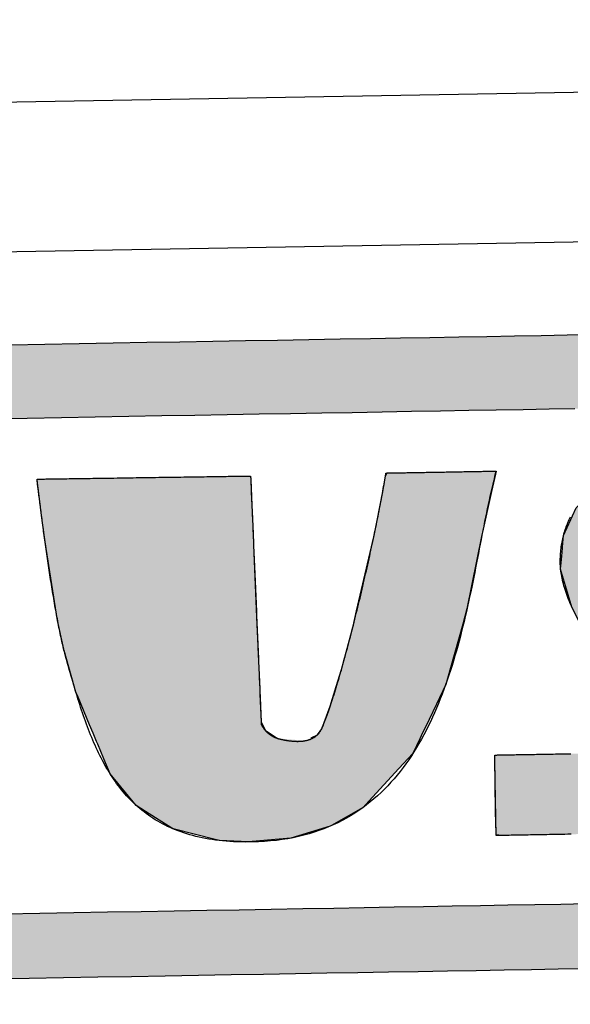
# Model space of a CAD drawing. Extents: x 1073 to 6773, y 5891 to 12116.
# Tile 22 of 38: x 3452 to 3562, y 8147 to 8343. Entities that reach past the tile are written whole.
import ezdxf

# ---------------------------------------------------------------- set-up
doc = ezdxf.new("R2010")
doc.units = 0
doc.layers.get('0').update_dxf_attribs({"linetype": 'CONTINUOUS'})
doc.layers.add('LOGO', color=7, linetype='CONTINUOUS')

# ---------------------------------------------------------------- blocks, each defined once
blk = doc.blocks.new('*U9')
at = {"layer": 'LOGO', "color": 8, "linetype": 'CONTINUOUS'}
for p, q in [((46.538, 27.324), (46.631, 27.328)), ((46.539, 27.32), (46.538, 27.324)), ((46.539, 27.318), (46.539, 27.32)), ((46.539, 27.317), (46.539, 27.318)), ((46.552, 27.193), (46.539, 27.317)), ((46.631, 27.328), (46.731, 27.331)), ((46.731, 27.331), (46.802, 27.334)), ((46.802, 27.334), (47.724, 27.331)), ((47.724, 27.331), (49.042, 27.328)), ((49.042, 27.328), (50.26, 27.324)), ((50.26, 27.324), (51.732, 27.32)), ((51.732, 27.32), (52.542, 27.318)), ((52.542, 27.318), (52.694, 27.317)), ((52.694, 27.317), (52.697, 27.193)), ((56.58, 27.245), (56.632, 27.335)), ((59.773, 27.335), (59.752, 27.245)), ((46.572, 26.988), (46.552, 27.193)), ((52.697, 27.193), (52.703, 26.988)), ((56.486, 26.75), (56.58, 27.245)), ((59.752, 27.245), (59.634, 26.75)), ((46.588, 26.846), (46.572, 26.988)), ((46.649, 26.278), (46.588, 26.846)), ((52.703, 26.988), (52.706, 26.846)), ((52.706, 26.846), (52.721, 26.278)), ((56.235, 25.582), (56.486, 26.75)), ((59.634, 26.75), (59.355, 25.582)), ((46.723, 25.653), (46.649, 26.278)), ((52.721, 26.278), (52.737, 25.653)), ((46.761, 25.328), (46.723, 25.653)), ((52.737, 25.653), (52.745, 25.328)), ((56.214, 25.5), (56.235, 25.582)), ((59.355, 25.582), (59.335, 25.5)), ((47.06, 23.244), (46.761, 25.328)), ((52.745, 25.328), (52.798, 23.244)), ((55.683, 23.374), (56.214, 25.5)), ((59.335, 25.5), (58.865, 23.374)), ((55.574, 22.936), (55.683, 23.374)), ((58.865, 23.374), (58.734, 22.936)), ((47.224, 22.412), (47.06, 23.244)), ((52.798, 23.244), (52.82, 22.412)), ((55.217, 21.686), (55.574, 22.936)), ((58.734, 22.936), (58.359, 21.686)), ((47.231, 22.379), (47.224, 22.412)), ((47.549, 21.172), (47.231, 22.379)), ((52.82, 22.412), (52.82, 22.379)), ((52.82, 22.379), (52.851, 21.172)), ((55.059, 21.202), (55.217, 21.686)), ((58.359, 21.686), (58.214, 21.202)), ((47.609, 21.021), (47.549, 21.172)), ((52.851, 21.172), (52.855, 21.021)), ((54.877, 20.64), (55.059, 21.202)), ((58.214, 21.202), (57.934, 20.64)), ((47.928, 20.222), (47.609, 21.021)), ((52.855, 21.021), (52.876, 20.222)), ((54.616, 19.985), (54.877, 20.64)), ((57.934, 20.64), (57.608, 19.985)), ((48.026, 19.975), (47.928, 20.222)), ((52.876, 20.222), (52.985, 19.975)), ((48.121, 19.735), (48.026, 19.975)), ((52.985, 19.975), (53.342, 19.735)), ((54.489, 19.817), (54.616, 19.985)), ((57.608, 19.985), (57.525, 19.817)), ((48.154, 19.653), (48.121, 19.735)), ((48.323, 19.227), (48.154, 19.653)), ((54.311, 19.735), (54.489, 19.817)), ((57.443, 19.653), (57.231, 19.227)), ((57.484, 19.735), (57.443, 19.653)), ((57.525, 19.817), (57.484, 19.735)), ((48.494, 18.799), (48.323, 19.227)), ((57.231, 19.227), (56.822, 18.799)), ((49.233, 17.872), (48.494, 18.799)), ((56.822, 18.799), (55.937, 17.872)), ((49.497, 17.695), (49.233, 17.872)), ((50.247, 17.192), (49.497, 17.695)), ((55.768, 17.695), (54.849, 17.192)), ((55.937, 17.872), (55.768, 17.695)), ((50.324, 17.171), (50.247, 17.192)), ((51.489, 16.85), (50.324, 17.171)), ((54.81, 17.171), (53.676, 16.85)), ((54.849, 17.192), (54.81, 17.171)), ((51.612, 16.816), (51.489, 16.85)), ((52.448, 16.759), (51.612, 16.816)), ((53.22, 16.816), (52.448, 16.759)), ((53.676, 16.85), (53.22, 16.816))]:
    blk.add_line(p, q, dxfattribs=at)
at = {"layer": 'LOGO', "color": 8, "linetype": 'CONTINUOUS', "extrusion": (0, 0, -1)}
for points in [[(-46.631, 27.328), (-50.26, 27.324), (-46.538, 27.324)], [(-46.538, 27.324), (-51.732, 27.32), (-46.539, 27.32)], [(-46.538, 27.324), (-50.26, 27.324), (-51.732, 27.32)], [(-46.539, 27.32), (-52.542, 27.318), (-46.539, 27.318)], [(-46.539, 27.32), (-51.732, 27.32), (-52.542, 27.318)], [(-46.539, 27.318), (-52.694, 27.317), (-46.539, 27.317)], [(-46.539, 27.318), (-52.542, 27.318), (-52.694, 27.317)], [(-46.539, 27.317), (-52.697, 27.193), (-46.552, 27.193)], [(-46.539, 27.317), (-52.694, 27.317), (-52.697, 27.193)], [(-46.731, 27.331), (-49.042, 27.328), (-46.631, 27.328)], [(-46.631, 27.328), (-49.042, 27.328), (-50.26, 27.324)], [(-46.802, 27.334), (-47.724, 27.331), (-46.731, 27.331)], [(-46.731, 27.331), (-47.724, 27.331), (-49.042, 27.328)], [(-56.632, 27.335), (-59.752, 27.245), (-56.58, 27.245)], [(-56.632, 27.335), (-59.773, 27.335), (-59.752, 27.245)], [(-46.552, 27.193), (-52.703, 26.988), (-46.572, 26.988)], [(-46.552, 27.193), (-52.697, 27.193), (-52.703, 26.988)], [(-56.58, 27.245), (-59.634, 26.75), (-56.486, 26.75)], [(-56.58, 27.245), (-59.752, 27.245), (-59.634, 26.75)], [(-46.572, 26.988), (-52.706, 26.846), (-46.588, 26.846)], [(-46.572, 26.988), (-52.703, 26.988), (-52.706, 26.846)], [(-46.588, 26.846), (-52.721, 26.278), (-46.649, 26.278)], [(-46.588, 26.846), (-52.706, 26.846), (-52.721, 26.278)], [(-56.486, 26.75), (-59.355, 25.582), (-56.235, 25.582)], [(-56.486, 26.75), (-59.634, 26.75), (-59.355, 25.582)], [(-46.649, 26.278), (-52.737, 25.653), (-46.723, 25.653)], [(-46.649, 26.278), (-52.721, 26.278), (-52.737, 25.653)], [(-46.723, 25.653), (-52.745, 25.328), (-46.761, 25.328)], [(-46.723, 25.653), (-52.737, 25.653), (-52.745, 25.328)], [(-56.235, 25.582), (-59.335, 25.5), (-56.214, 25.5)], [(-56.235, 25.582), (-59.355, 25.582), (-59.335, 25.5)], [(-46.761, 25.328), (-52.798, 23.244), (-47.06, 23.244)], [(-46.761, 25.328), (-52.745, 25.328), (-52.798, 23.244)], [(-56.214, 25.5), (-58.865, 23.374), (-55.683, 23.374)], [(-56.214, 25.5), (-59.335, 25.5), (-58.865, 23.374)], [(-55.683, 23.374), (-58.734, 22.936), (-55.574, 22.936)], [(-55.683, 23.374), (-58.865, 23.374), (-58.734, 22.936)], [(-47.06, 23.244), (-52.82, 22.412), (-47.224, 22.412)], [(-47.06, 23.244), (-52.798, 23.244), (-52.82, 22.412)], [(-55.574, 22.936), (-58.359, 21.686), (-55.217, 21.686)], [(-55.574, 22.936), (-58.734, 22.936), (-58.359, 21.686)], [(-47.224, 22.412), (-52.82, 22.379), (-47.231, 22.379)], [(-47.224, 22.412), (-52.82, 22.412), (-52.82, 22.379)], [(-47.231, 22.379), (-52.851, 21.172), (-47.549, 21.172)], [(-47.231, 22.379), (-52.82, 22.379), (-52.851, 21.172)], [(-55.217, 21.686), (-58.214, 21.202), (-55.059, 21.202)], [(-55.217, 21.686), (-58.359, 21.686), (-58.214, 21.202)], [(-47.549, 21.172), (-52.855, 21.021), (-47.609, 21.021)], [(-47.549, 21.172), (-52.851, 21.172), (-52.855, 21.021)], [(-55.059, 21.202), (-57.934, 20.64), (-54.877, 20.64)], [(-55.059, 21.202), (-58.214, 21.202), (-57.934, 20.64)], [(-47.609, 21.021), (-52.876, 20.222), (-47.928, 20.222)], [(-47.609, 21.021), (-52.855, 21.021), (-52.876, 20.222)], [(-54.877, 20.64), (-57.608, 19.985), (-54.616, 19.985)], [(-54.877, 20.64), (-57.934, 20.64), (-57.608, 19.985)], [(-47.928, 20.222), (-52.985, 19.975), (-48.026, 19.975)], [(-47.928, 20.222), (-52.876, 20.222), (-52.985, 19.975)], [(-48.026, 19.975), (-53.342, 19.735), (-48.121, 19.735)], [(-48.026, 19.975), (-52.985, 19.975), (-53.342, 19.735)], [(-54.616, 19.985), (-57.525, 19.817), (-54.489, 19.817)], [(-54.616, 19.985), (-57.608, 19.985), (-57.525, 19.817)], [(-48.121, 19.735), (-54.135, 19.653), (-48.154, 19.653)], [(-48.121, 19.735), (-53.342, 19.735), (-54.135, 19.653)], [(-48.154, 19.653), (-57.231, 19.227), (-48.323, 19.227)], [(-48.154, 19.653), (-57.443, 19.653), (-57.231, 19.227)], [(-54.311, 19.735), (-57.443, 19.653), (-54.135, 19.653)], [(-54.489, 19.817), (-57.484, 19.735), (-54.311, 19.735)], [(-54.311, 19.735), (-57.484, 19.735), (-57.443, 19.653)], [(-54.489, 19.817), (-57.525, 19.817), (-57.484, 19.735)], [(-48.323, 19.227), (-56.822, 18.799), (-48.494, 18.799)], [(-48.323, 19.227), (-57.231, 19.227), (-56.822, 18.799)], [(-48.494, 18.799), (-55.937, 17.872), (-49.233, 17.872)], [(-48.494, 18.799), (-56.822, 18.799), (-55.937, 17.872)], [(-49.233, 17.872), (-55.768, 17.695), (-49.497, 17.695)], [(-49.233, 17.872), (-55.937, 17.872), (-55.768, 17.695)], [(-49.497, 17.695), (-54.849, 17.192), (-50.247, 17.192)], [(-49.497, 17.695), (-55.768, 17.695), (-54.849, 17.192)], [(-50.247, 17.192), (-54.81, 17.171), (-50.324, 17.171)], [(-50.247, 17.192), (-54.849, 17.192), (-54.81, 17.171)], [(-50.324, 17.171), (-53.676, 16.85), (-51.489, 16.85)], [(-50.324, 17.171), (-54.81, 17.171), (-53.676, 16.85)], [(-51.489, 16.85), (-53.22, 16.816), (-51.612, 16.816)], [(-51.489, 16.85), (-53.676, 16.85), (-53.22, 16.816)], [(-51.612, 16.816), (-53.22, 16.816), (-52.448, 16.759)]]:
    blk.add_solid(points, dxfattribs=at)
blk = doc.blocks.new('*U10')
at = {"layer": 'LOGO', "color": 8, "linetype": 'CONTINUOUS', "extrusion": (0, 0, -1)}
for points in [[(-2.698, 31.16), (-73.405, 30.582), (-1.413, 30.582)], [(-3.351, 31.226), (-72.119, 31.16), (-2.698, 31.16)], [(-2.698, 31.16), (-72.119, 31.16), (-73.405, 30.582)], [(-3.351, 31.226), (-71.417, 31.226), (-72.119, 31.16)], [(-1.413, 30.582), (-74.315, 29.53), (-0.502, 29.53)], [(-1.413, 30.582), (-73.405, 30.582), (-74.315, 29.53)], [(-0.502, 29.53), (-74.438, 29.093), (-0.38, 29.093)], [(-0.502, 29.53), (-74.315, 29.53), (-74.438, 29.093)], [(-0.488, 14.811), (-74.153, 14.36), (-0.664, 14.36)], [(-0.488, 14.811), (-74.329, 14.811), (-74.153, 14.36)], [(-0.664, 14.36), (-73.146, 13.4), (-1.671, 13.4)], [(-0.664, 14.36), (-74.153, 14.36), (-73.146, 13.4)], [(-1.671, 13.4), (-71.797, 12.948), (-3.02, 12.948)], [(-1.671, 13.4), (-73.146, 13.4), (-71.797, 12.948)], [(-3.02, 12.948), (-71.454, 12.931), (-3.364, 12.931)], [(-3.02, 12.948), (-71.797, 12.948), (-71.454, 12.931)]]:
    blk.add_solid(points, dxfattribs=at)
blk = doc.blocks.new('*U14')
at = {"layer": 'LOGO', "color": 8, "linetype": 'CONTINUOUS'}
for p, q in [((63.456, 27.197), (64.133, 27.297)), ((64.133, 27.297), (64.387, 27.334)), ((64.387, 27.334), (64.463, 27.335)), ((70.189, 27.335), (70.19, 27.334)), ((70.19, 27.334), (70.311, 27.297)), ((70.311, 27.297), (70.311, 27.197)), ((62.695, 26.839), (63.456, 27.197)), ((70.311, 27.197), (70.311, 26.839)), ((62.06, 26.235), (62.666, 26.825)), ((62.666, 26.825), (62.695, 26.839)), ((70.311, 26.839), (70.311, 26.825)), ((70.311, 26.825), (70.311, 26.235)), ((61.95, 26.002), (62.06, 26.235)), ((70.311, 26.235), (70.311, 26.002)), ((61.684, 25.443), (61.95, 26.002)), ((70.311, 26.002), (70.306, 25.443)), ((61.65, 25.116), (61.684, 25.443)), ((70.306, 25.443), (70.303, 25.116)), ((61.622, 24.852), (61.646, 25.08)), ((61.646, 25.08), (61.649, 25.106)), ((61.649, 25.106), (61.65, 25.116)), ((67.295, 25.106), (67.267, 25.08)), ((67.267, 25.08), (67.276, 24.852)), ((67.502, 25.116), (67.295, 25.106)), ((61.593, 24.568), (61.622, 24.852)), ((67.276, 24.852), (67.427, 24.568)), ((61.584, 24.478), (61.593, 24.568)), ((61.69, 24.09), (61.584, 24.478)), ((67.427, 24.568), (67.474, 24.478)), ((67.474, 24.478), (67.68, 24.09)), ((61.887, 23.37), (61.69, 24.09)), ((67.68, 24.09), (68.054, 23.37)), ((62.185, 22.759), (61.887, 23.37)), ((68.054, 23.37), (68.372, 22.759)), ((62.485, 22.141), (62.185, 22.759)), ((68.372, 22.759), (68.674, 22.141)), ((62.968, 21.268), (62.485, 22.141)), ((68.674, 22.141), (69.102, 21.268)), ((63.151, 20.937), (62.968, 21.268)), ((69.102, 21.268), (69.24, 20.937)), ((63.6, 20.028), (63.151, 20.937)), ((69.24, 20.937), (69.621, 20.028)), ((63.662, 19.902), (63.6, 20.028)), ((63.746, 19.63), (63.662, 19.902)), ((69.621, 20.028), (69.653, 19.902)), ((69.653, 19.902), (69.724, 19.63)), ((63.789, 19.493), (63.746, 19.63)), ((69.724, 19.63), (69.716, 19.493)), ((63.808, 19.285), (63.789, 19.493)), ((69.716, 19.493), (69.705, 19.285)), ((59.591, 18.938), (59.598, 19.144)), ((63.706, 19.144), (63.809, 19.211)), ((63.809, 19.211), (63.808, 19.285)), ((69.697, 19.144), (69.686, 18.938)), ((69.701, 19.211), (69.697, 19.144)), ((69.705, 19.285), (69.701, 19.211)), ((59.591, 18.889), (59.591, 18.938)), ((59.591, 18.459), (59.591, 18.889)), ((69.683, 18.889), (69.575, 18.459)), ((69.686, 18.938), (69.683, 18.889)), ((59.591, 18.184), (59.591, 18.459)), ((59.591, 17.656), (59.591, 18.184)), ((69.506, 18.184), (69.214, 17.656)), ((69.575, 18.459), (69.506, 18.184)), ((59.591, 17.591), (59.591, 17.656)), ((69.214, 17.656), (69.127, 17.591)), ((59.591, 17.112), (59.591, 17.591)), ((69.127, 17.591), (68.488, 17.112)), ((59.591, 17.032), (59.591, 17.112)), ((68.488, 17.112), (68.382, 17.032)), ((59.591, 16.841), (59.591, 17.032)), ((59.747, 16.82), (59.591, 16.841)), ((65.932, 16.819), (65.745, 16.82)), ((66.073, 16.815), (65.932, 16.819)), ((66.371, 16.807), (66.073, 16.815)), ((67.372, 16.815), (66.371, 16.807)), ((67.39, 16.819), (67.372, 16.815)), ((67.391, 16.82), (67.39, 16.819)), ((67.493, 16.841), (67.391, 16.82)), ((68.382, 17.032), (67.493, 16.841))]:
    blk.add_line(p, q, dxfattribs=at)
at = {"layer": 'LOGO', "color": 8, "linetype": 'CONTINUOUS', "extrusion": (0, 0, -1)}
for points in [[(-64.133, 27.297), (-70.311, 27.197), (-63.456, 27.197)], [(-64.387, 27.334), (-70.311, 27.297), (-64.133, 27.297)], [(-64.133, 27.297), (-70.311, 27.297), (-70.311, 27.197)], [(-64.463, 27.335), (-70.19, 27.334), (-64.387, 27.334)], [(-64.387, 27.334), (-70.19, 27.334), (-70.311, 27.297)], [(-64.463, 27.335), (-70.189, 27.335), (-70.19, 27.334)], [(-63.456, 27.197), (-70.311, 26.839), (-62.695, 26.839)], [(-63.456, 27.197), (-70.311, 27.197), (-70.311, 26.839)], [(-62.666, 26.825), (-70.311, 26.235), (-62.06, 26.235)], [(-62.695, 26.839), (-70.311, 26.825), (-62.666, 26.825)], [(-62.666, 26.825), (-70.311, 26.825), (-70.311, 26.235)], [(-62.695, 26.839), (-70.311, 26.839), (-70.311, 26.825)], [(-62.06, 26.235), (-70.311, 26.002), (-61.95, 26.002)], [(-62.06, 26.235), (-70.311, 26.235), (-70.311, 26.002)], [(-61.95, 26.002), (-70.306, 25.443), (-61.684, 25.443)], [(-61.95, 26.002), (-70.311, 26.002), (-70.306, 25.443)], [(-61.684, 25.443), (-70.303, 25.116), (-61.65, 25.116)], [(-61.684, 25.443), (-70.306, 25.443), (-70.303, 25.116)], [(-61.646, 25.08), (-67.276, 24.852), (-61.622, 24.852)], [(-61.649, 25.106), (-67.267, 25.08), (-61.646, 25.08)], [(-61.646, 25.08), (-67.267, 25.08), (-67.276, 24.852)], [(-61.65, 25.116), (-67.295, 25.106), (-61.649, 25.106)], [(-61.649, 25.106), (-67.295, 25.106), (-67.267, 25.08)], [(-61.65, 25.116), (-67.502, 25.116), (-67.295, 25.106)], [(-61.622, 24.852), (-67.427, 24.568), (-61.593, 24.568)], [(-61.622, 24.852), (-67.276, 24.852), (-67.427, 24.568)], [(-61.593, 24.568), (-67.474, 24.478), (-61.584, 24.478)], [(-61.584, 24.478), (-67.68, 24.09), (-61.69, 24.09)], [(-61.584, 24.478), (-67.474, 24.478), (-67.68, 24.09)], [(-61.593, 24.568), (-67.427, 24.568), (-67.474, 24.478)], [(-61.69, 24.09), (-68.054, 23.37), (-61.887, 23.37)], [(-61.69, 24.09), (-67.68, 24.09), (-68.054, 23.37)], [(-61.887, 23.37), (-68.372, 22.759), (-62.185, 22.759)], [(-61.887, 23.37), (-68.054, 23.37), (-68.372, 22.759)], [(-62.185, 22.759), (-68.674, 22.141), (-62.485, 22.141)], [(-62.185, 22.759), (-68.372, 22.759), (-68.674, 22.141)], [(-62.485, 22.141), (-69.102, 21.268), (-62.968, 21.268)], [(-62.485, 22.141), (-68.674, 22.141), (-69.102, 21.268)], [(-62.968, 21.268), (-69.24, 20.937), (-63.151, 20.937)], [(-62.968, 21.268), (-69.102, 21.268), (-69.24, 20.937)], [(-63.151, 20.937), (-69.621, 20.028), (-63.6, 20.028)], [(-63.151, 20.937), (-69.24, 20.937), (-69.621, 20.028)], [(-63.6, 20.028), (-69.653, 19.902), (-63.662, 19.902)], [(-63.6, 20.028), (-69.621, 20.028), (-69.653, 19.902)], [(-63.662, 19.902), (-69.724, 19.63), (-63.746, 19.63)], [(-63.662, 19.902), (-69.653, 19.902), (-69.724, 19.63)], [(-63.746, 19.63), (-69.716, 19.493), (-63.789, 19.493)], [(-63.746, 19.63), (-69.724, 19.63), (-69.716, 19.493)], [(-63.789, 19.493), (-69.705, 19.285), (-63.808, 19.285)], [(-63.789, 19.493), (-69.716, 19.493), (-69.705, 19.285)], [(-59.598, 19.144), (-69.686, 18.938), (-59.591, 18.938)], [(-59.598, 19.144), (-69.697, 19.144), (-69.686, 18.938)], [(-63.809, 19.211), (-69.697, 19.144), (-63.706, 19.144)], [(-63.808, 19.285), (-69.701, 19.211), (-63.809, 19.211)], [(-63.808, 19.285), (-69.705, 19.285), (-69.701, 19.211)], [(-63.809, 19.211), (-69.701, 19.211), (-69.697, 19.144)], [(-59.591, 18.938), (-69.683, 18.889), (-59.591, 18.889)], [(-59.591, 18.938), (-69.686, 18.938), (-69.683, 18.889)], [(-59.591, 18.889), (-69.575, 18.459), (-59.591, 18.459)], [(-59.591, 18.889), (-69.683, 18.889), (-69.575, 18.459)], [(-59.591, 18.459), (-69.506, 18.184), (-59.591, 18.184)], [(-59.591, 18.459), (-69.575, 18.459), (-69.506, 18.184)], [(-59.591, 18.184), (-69.214, 17.656), (-59.591, 17.656)], [(-59.591, 18.184), (-69.506, 18.184), (-69.214, 17.656)], [(-59.591, 17.656), (-69.127, 17.591), (-59.591, 17.591)], [(-59.591, 17.656), (-69.214, 17.656), (-69.127, 17.591)], [(-59.591, 17.591), (-68.488, 17.112), (-59.591, 17.112)], [(-59.591, 17.591), (-69.127, 17.591), (-68.488, 17.112)], [(-59.591, 17.112), (-68.382, 17.032), (-59.591, 17.032)], [(-59.591, 17.112), (-68.488, 17.112), (-68.382, 17.032)], [(-59.591, 17.032), (-67.493, 16.841), (-59.591, 16.841)], [(-59.591, 17.032), (-68.382, 17.032), (-67.493, 16.841)], [(-59.591, 16.841), (-67.391, 16.82), (-59.747, 16.82)], [(-59.591, 16.841), (-67.493, 16.841), (-67.391, 16.82)], [(-65.745, 16.82), (-67.39, 16.819), (-65.932, 16.819)], [(-65.745, 16.82), (-67.391, 16.82), (-67.39, 16.819)], [(-65.932, 16.819), (-67.372, 16.815), (-66.073, 16.815)], [(-65.932, 16.819), (-67.39, 16.819), (-67.372, 16.815)], [(-66.073, 16.815), (-67.372, 16.815), (-66.371, 16.807)]]:
    blk.add_solid(points, dxfattribs=at)
blk = doc.blocks.new('KLAUS')
at = {"layer": 'LOGO'}
for points in [[(45.835, 31.226, 0), (46.83, 31.226, 0), (47.818, 31.226, 0), (48.797, 31.226, 0), (49.767, 31.226, 0), (50.726, 31.226, 0), (51.675, 31.226, 0), (52.611, 31.226, 0), (53.535, 31.226, 0), (54.446, 31.226, 0), (55.342, 31.226, 0), (56.223, 31.226, 0), (57.088, 31.226, 0), (57.935, 31.226, 0), (58.766, 31.226, 0), (59.578, 31.226, 0), (60.37, 31.226, 0), (61.142, 31.226, 0), (61.894, 31.226, 0), (62.623, 31.226, 0)], [(62.058, 12.931, 0), (61.311, 12.931, 0), (60.543, 12.931, 0), (59.755, 12.931, 0), (58.948, 12.931, 0), (58.122, 12.931, 0), (57.278, 12.931, 0), (56.416, 12.931, 0), (55.539, 12.931, 0), (54.646, 12.931, 0), (53.739, 12.931, 0), (52.818, 12.931, 0), (51.884, 12.931, 0), (50.938, 12.931, 0), (49.981, 12.931, 0), (49.013, 12.931, 0), (48.036, 12.931, 0), (47.05, 12.931, 0), (46.057, 12.931, 0), (45.056, 12.931, 0)], [(45.407, 14.811, 0), (46.397, 14.811, 0), (47.379, 14.811, 0), (48.353, 14.811, 0), (49.318, 14.811, 0), (50.273, 14.811, 0), (51.218, 14.811, 0), (52.151, 14.811, 0), (53.072, 14.811, 0), (53.979, 14.811, 0), (54.873, 14.811, 0), (55.752, 14.811, 0), (56.615, 14.811, 0), (57.462, 14.811, 0), (58.291, 14.811, 0), (59.103, 14.811, 0), (59.895, 14.811, 0), (60.668, 14.811, 0), (61.42, 14.811, 0), (62.151, 14.811, 0)], [(62.071, 29.093, 0), (61.338, 29.093, 0), (60.583, 29.093, 0), (59.808, 29.093, 0), (59.014, 29.093, 0), (58.2, 29.093, 0), (57.369, 29.093, 0), (56.52, 29.093, 0), (55.655, 29.093, 0), (54.775, 29.093, 0), (53.879, 29.093, 0), (52.97, 29.093, 0), (52.048, 29.093, 0), (51.114, 29.093, 0), (50.168, 29.093, 0), (49.211, 29.093, 0), (48.245, 29.093, 0), (47.27, 29.093, 0), (46.287, 29.093, 0), (45.297, 29.093, 0)], [(52.694, 27.317, 0), (52.694, 27.315, 0), (52.694, 27.309, 0), (52.695, 27.298, 0), (52.695, 27.283, 0), (52.696, 27.264, 0), (52.696, 27.241, 0), (52.697, 27.215, 0), (52.698, 27.184, 0), (52.699, 27.151, 0), (52.7, 27.113, 0), (52.701, 27.072, 0), (52.702, 27.027, 0), (52.703, 26.979, 0), (52.704, 26.928, 0), (52.706, 26.874, 0), (52.707, 26.817, 0), (52.709, 26.756, 0), (52.71, 26.693, 0), (52.712, 26.627, 0), (52.714, 26.558, 0), (52.715, 26.487, 0), (52.717, 26.413, 0), (52.719, 26.337, 0), (52.721, 26.258, 0), (52.723, 26.178, 0), (52.725, 26.095, 0), (52.728, 26.009, 0), (52.73, 25.922, 0), (52.732, 25.833, 0), (52.734, 25.742, 0), (52.737, 25.65, 0), (52.739, 25.556, 0), (52.742, 25.46, 0), (52.744, 25.363, 0), (52.747, 25.264, 0), (52.749, 25.164, 0), (52.752, 25.063, 0), (52.755, 24.961, 0), (52.757, 24.858, 0), (52.76, 24.754, 0), (52.763, 24.649, 0), (52.765, 24.543, 0), (52.768, 24.436, 0), (52.771, 24.329, 0), (52.773, 24.222, 0), (52.776, 24.114, 0), (52.779, 24.006, 0), (52.782, 23.897, 0), (52.784, 23.789, 0), (52.787, 23.68, 0), (52.79, 23.572, 0), (52.793, 23.463, 0), (52.795, 23.355, 0), (52.798, 23.247, 0), (52.801, 23.14, 0), (52.804, 23.032, 0), (52.806, 22.926, 0), (52.809, 22.82, 0), (52.812, 22.715, 0), (52.815, 22.611, 0), (52.817, 22.508, 0), (52.82, 22.405, 0), (52.822, 22.304, 0), (52.825, 22.204, 0), (52.827, 22.105, 0), (52.83, 22.008, 0), (52.832, 21.912, 0), (52.835, 21.818, 0), (52.837, 21.725, 0), (52.84, 21.634, 0), (52.842, 21.545, 0), (52.844, 21.457, 0), (52.846, 21.372, 0), (52.848, 21.289, 0), (52.85, 21.208, 0), (52.852, 21.129, 0), (52.854, 21.052, 0), (52.856, 20.978, 0), (52.858, 20.907, 0), (52.86, 20.838, 0), (52.861, 20.772, 0), (52.863, 20.708, 0), (52.865, 20.648, 0), (52.866, 20.59, 0), (52.867, 20.535, 0), (52.869, 20.484, 0), (52.87, 20.436, 0), (52.871, 20.391, 0), (52.872, 20.349, 0), (52.873, 20.311, 0), (52.874, 20.277, 0), (52.875, 20.246, 0), (52.876, 20.219, 0), (52.876, 20.196, 0), (52.877, 20.177, 0), (52.877, 20.162, 0), (52.877, 20.151, 0), (52.877, 20.144, 0), (52.878, 20.141, 0), (52.881, 20.134, 0), (52.885, 20.127, 0), (52.889, 20.119, 0), (52.893, 20.112, 0), (52.897, 20.104, 0), (52.901, 20.097, 0), (52.905, 20.09, 0), (52.909, 20.083, 0), (52.914, 20.076, 0), (52.918, 20.069, 0), (52.922, 20.062, 0), (52.926, 20.055, 0), (52.931, 20.049, 0), (52.935, 20.042, 0), (52.94, 20.035, 0), (52.944, 20.029, 0), (52.949, 20.023, 0), (52.953, 20.016, 0), (52.958, 20.01, 0), (52.962, 20.004, 0), (52.967, 19.998, 0), (52.971, 19.992, 0), (52.976, 19.986, 0), (52.981, 19.98, 0), (52.986, 19.974, 0), (52.99, 19.969, 0), (52.995, 19.963, 0), (53, 19.957, 0), (53.005, 19.952, 0), (53.01, 19.946, 0), (53.015, 19.941, 0), (53.02, 19.936, 0), (53.025, 19.931, 0), (53.03, 19.925, 0), (53.035, 19.92, 0), (53.04, 19.915, 0), (53.046, 19.91, 0), (53.051, 19.905, 0), (53.056, 19.901, 0), (53.061, 19.896, 0), (53.067, 19.891, 0), (53.072, 19.887, 0), (53.077, 19.882, 0), (53.083, 19.878, 0), (53.088, 19.873, 0), (53.094, 19.869, 0), (53.099, 19.864, 0), (53.105, 19.86, 0), (53.11, 19.856, 0), (53.116, 19.852, 0), (53.121, 19.848, 0), (53.127, 19.843, 0), (53.133, 19.84, 0), (53.139, 19.836, 0), (53.144, 19.832, 0), (53.15, 19.828, 0), (53.156, 19.824, 0), (53.162, 19.82, 0), (53.167, 19.817, 0), (53.173, 19.813, 0), (53.179, 19.81, 0), (53.185, 19.806, 0), (53.191, 19.803, 0), (53.197, 19.799, 0), (53.203, 19.796, 0), (53.209, 19.793, 0), (53.215, 19.79, 0), (53.222, 19.786, 0), (53.228, 19.783, 0), (53.234, 19.78, 0), (53.24, 19.777, 0), (53.246, 19.774, 0), (53.253, 19.771, 0), (53.259, 19.768, 0), (53.265, 19.765, 0), (53.272, 19.762, 0), (53.278, 19.76, 0), (53.284, 19.757, 0), (53.291, 19.754, 0), (53.297, 19.752, 0), (53.304, 19.749, 0), (53.31, 19.747, 0), (53.317, 19.744, 0), (53.323, 19.741, 0), (53.33, 19.739, 0), (53.337, 19.737, 0), (53.343, 19.734, 0), (53.35, 19.732, 0), (53.356, 19.73, 0), (53.363, 19.727, 0), (53.37, 19.725, 0), (53.377, 19.723, 0), (53.383, 19.721, 0), (53.39, 19.719, 0), (53.397, 19.717, 0), (53.404, 19.715, 0), (53.411, 19.713, 0), (53.418, 19.711, 0), (53.425, 19.709, 0), (53.438, 19.706, 0), (53.452, 19.702, 0), (53.467, 19.699, 0), (53.482, 19.695, 0), (53.496, 19.692, 0), (53.511, 19.689, 0), (53.526, 19.686, 0), (53.541, 19.683, 0), (53.556, 19.68, 0), (53.57, 19.677, 0), (53.585, 19.674, 0), (53.6, 19.672, 0), (53.614, 19.669, 0), (53.629, 19.667, 0), (53.644, 19.664, 0), (53.659, 19.662, 0), (53.673, 19.66, 0), (53.688, 19.657, 0), (53.703, 19.655, 0), (53.718, 19.654, 0), (53.732, 19.652, 0), (53.747, 19.65, 0), (53.761, 19.648, 0), (53.776, 19.647, 0), (53.79, 19.645, 0), (53.805, 19.644, 0), (53.819, 19.643, 0), (53.834, 19.642, 0), (53.848, 19.641, 0), (53.863, 19.64, 0), (53.877, 19.639, 0), (53.891, 19.639, 0), (53.906, 19.638, 0), (53.92, 19.638, 0), (53.934, 19.638, 0), (53.948, 19.638, 0), (53.962, 19.638, 0), (53.976, 19.638, 0), (53.99, 19.639, 0), (54.004, 19.639, 0), (54.017, 19.64, 0), (54.031, 19.641, 0), (54.045, 19.642, 0), (54.058, 19.643, 0), (54.072, 19.644, 0), (54.085, 19.646, 0), (54.099, 19.648, 0), (54.112, 19.649, 0), (54.125, 19.651, 0), (54.138, 19.654, 0), (54.151, 19.656, 0), (54.164, 19.658, 0), (54.177, 19.661, 0), (54.19, 19.664, 0), (54.202, 19.667, 0), (54.215, 19.67, 0), (54.227, 19.674, 0), (54.24, 19.677, 0), (54.252, 19.681, 0), (54.264, 19.685, 0), (54.276, 19.689, 0), (54.288, 19.694, 0), (54.3, 19.699, 0), (54.312, 19.703, 0), (54.323, 19.709, 0), (54.335, 19.714, 0), (54.346, 19.719, 0), (54.358, 19.725, 0), (54.369, 19.731, 0), (54.38, 19.737, 0), (54.391, 19.743, 0), (54.401, 19.75, 0), (54.412, 19.757, 0), (54.422, 19.764, 0), (54.433, 19.771, 0), (54.443, 19.779, 0), (54.453, 19.786, 0), (54.463, 19.794, 0), (54.473, 19.802, 0), (54.482, 19.811, 0), (54.492, 19.82, 0), (54.501, 19.829, 0), (54.51, 19.838, 0), (54.519, 19.847, 0), (54.528, 19.857, 0), (54.537, 19.867, 0), (54.545, 19.877, 0), (54.554, 19.888, 0), (54.562, 19.899, 0), (54.57, 19.91, 0), (54.578, 19.921, 0), (54.585, 19.933, 0), (54.593, 19.945, 0), (54.6, 19.957, 0), (54.607, 19.969, 0), (54.614, 19.982, 0), (54.621, 19.995, 0), (54.628, 20.008, 0), (54.634, 20.022, 0), (54.649, 20.054, 0), (54.667, 20.096, 0), (54.685, 20.139, 0), (54.704, 20.184, 0), (54.723, 20.231, 0), (54.743, 20.279, 0), (54.762, 20.329, 0), (54.782, 20.381, 0), (54.802, 20.433, 0), (54.822, 20.487, 0), (54.842, 20.543, 0), (54.863, 20.6, 0), (54.884, 20.658, 0), (54.905, 20.718, 0), (54.926, 20.779, 0), (54.947, 20.841, 0), (54.968, 20.904, 0), (54.99, 20.969, 0), (55.012, 21.035, 0), (55.034, 21.102, 0), (55.056, 21.169, 0), (55.078, 21.238, 0), (55.1, 21.309, 0), (55.123, 21.38, 0), (55.145, 21.452, 0), (55.167, 21.525, 0), (55.19, 21.599, 0), (55.213, 21.673, 0), (55.236, 21.749, 0), (55.258, 21.826, 0), (55.281, 21.903, 0), (55.304, 21.981, 0), (55.327, 22.059, 0), (55.35, 22.139, 0), (55.374, 22.219, 0), (55.397, 22.3, 0), (55.42, 22.381, 0), (55.443, 22.463, 0), (55.466, 22.545, 0), (55.489, 22.628, 0), (55.512, 22.712, 0), (55.535, 22.796, 0), (55.559, 22.88, 0), (55.582, 22.965, 0), (55.605, 23.05, 0), (55.628, 23.135, 0), (55.651, 23.221, 0), (55.673, 23.307, 0), (55.696, 23.393, 0), (55.719, 23.479, 0), (55.742, 23.566, 0), (55.764, 23.652, 0), (55.787, 23.739, 0), (55.809, 23.826, 0), (55.831, 23.913, 0), (55.853, 24, 0), (55.875, 24.087, 0), (55.897, 24.174, 0), (55.919, 24.26, 0), (55.94, 24.347, 0), (55.962, 24.433, 0), (55.983, 24.52, 0), (56.004, 24.606, 0), (56.025, 24.692, 0), (56.046, 24.777, 0), (56.066, 24.863, 0), (56.087, 24.948, 0), (56.107, 25.033, 0), (56.127, 25.117, 0), (56.147, 25.201, 0), (56.166, 25.284, 0), (56.185, 25.367, 0), (56.204, 25.45, 0), (56.223, 25.531, 0), (56.242, 25.613, 0), (56.26, 25.693, 0), (56.278, 25.773, 0), (56.296, 25.853, 0), (56.313, 25.932, 0), (56.33, 26.01, 0), (56.347, 26.087, 0), (56.364, 26.163, 0), (56.38, 26.239, 0), (56.396, 26.314, 0), (56.412, 26.387, 0), (56.427, 26.46, 0), (56.442, 26.532, 0), (56.456, 26.604, 0), (56.471, 26.674, 0), (56.484, 26.743, 0), (56.498, 26.811, 0), (56.511, 26.877, 0), (56.524, 26.943, 0), (56.536, 27.008, 0), (56.548, 27.071, 0), (56.56, 27.133, 0), (56.571, 27.194, 0), (56.582, 27.253, 0), (56.592, 27.312, 0), (56.597, 27.335, 0), (56.599, 27.335, 0), (56.603, 27.335, 0), (56.608, 27.335, 0), (56.616, 27.335, 0), (56.626, 27.335, 0), (56.637, 27.335, 0), (56.649, 27.335, 0), (56.664, 27.335, 0), (56.68, 27.335, 0), (56.697, 27.335, 0), (56.717, 27.335, 0), (56.737, 27.335, 0), (56.759, 27.335, 0), (56.783, 27.335, 0), (56.808, 27.335, 0), (56.834, 27.335, 0), (56.861, 27.335, 0), (56.89, 27.335, 0), (56.92, 27.335, 0), (56.951, 27.335, 0), (56.983, 27.335, 0), (57.017, 27.335, 0), (57.051, 27.335, 0), (57.086, 27.335, 0), (57.123, 27.335, 0), (57.16, 27.335, 0), (57.198, 27.335, 0), (57.237, 27.335, 0), (57.277, 27.335, 0), (57.318, 27.335, 0), (57.359, 27.335, 0), (57.401, 27.335, 0), (57.444, 27.335, 0), (57.488, 27.335, 0), (57.532, 27.335, 0), (57.576, 27.335, 0), (57.621, 27.335, 0), (57.667, 27.335, 0), (57.713, 27.335, 0), (57.759, 27.335, 0), (57.806, 27.335, 0), (57.853, 27.335, 0), (57.9, 27.335, 0), (57.947, 27.335, 0), (57.995, 27.335, 0), (58.043, 27.335, 0), (58.091, 27.335, 0), (58.139, 27.335, 0), (58.187, 27.335, 0), (58.235, 27.335, 0), (58.283, 27.335, 0), (58.331, 27.335, 0), (58.379, 27.335, 0), (58.427, 27.335, 0), (58.474, 27.335, 0), (58.522, 27.335, 0), (58.569, 27.335, 0), (58.615, 27.335, 0), (58.661, 27.335, 0), (58.707, 27.335, 0), (58.753, 27.335, 0), (58.798, 27.335, 0), (58.842, 27.335, 0), (58.886, 27.335, 0), (58.93, 27.335, 0), (58.972, 27.335, 0), (59.014, 27.335, 0), (59.056, 27.335, 0), (59.096, 27.335, 0), (59.136, 27.335, 0), (59.175, 27.335, 0), (59.213, 27.335, 0), (59.251, 27.335, 0), (59.287, 27.335, 0), (59.322, 27.335, 0), (59.356, 27.335, 0), (59.39, 27.335, 0), (59.422, 27.335, 0), (59.453, 27.335, 0), (59.483, 27.335, 0), (59.511, 27.335, 0), (59.538, 27.335, 0), (59.564, 27.335, 0), (59.589, 27.335, 0), (59.612, 27.335, 0), (59.634, 27.335, 0), (59.655, 27.335, 0), (59.674, 27.335, 0), (59.691, 27.335, 0), (59.707, 27.335, 0), (59.721, 27.335, 0), (59.734, 27.335, 0), (59.745, 27.335, 0), (59.754, 27.335, 0), (59.762, 27.335, 0), (59.767, 27.335, 0), (59.771, 27.335, 0), (59.773, 27.335, 0), (59.758, 27.282, 0), (59.728, 27.176, 0), (59.699, 27.068, 0), (59.669, 26.958, 0), (59.641, 26.846, 0), (59.612, 26.732, 0), (59.584, 26.616, 0), (59.556, 26.498, 0), (59.528, 26.378, 0), (59.5, 26.257, 0), (59.473, 26.134, 0), (59.445, 26.01, 0), (59.417, 25.884, 0), (59.39, 25.756, 0), (59.362, 25.628, 0), (59.335, 25.498, 0), (59.307, 25.367, 0), (59.279, 25.234, 0), (59.251, 25.101, 0), (59.222, 24.967, 0), (59.194, 24.831, 0), (59.165, 24.695, 0), (59.135, 24.558, 0), (59.105, 24.42, 0), (59.075, 24.282, 0), (59.044, 24.143, 0), (59.013, 24.003, 0), (58.981, 23.863, 0), (58.948, 23.722, 0), (58.915, 23.581, 0), (58.881, 23.44, 0), (58.847, 23.299, 0), (58.811, 23.157, 0), (58.775, 23.016, 0), (58.738, 22.874, 0), (58.7, 22.732, 0), (58.661, 22.591, 0), (58.621, 22.449, 0), (58.58, 22.308, 0), (58.538, 22.167, 0), (58.495, 22.027, 0), (58.451, 21.887, 0), (58.406, 21.747, 0), (58.359, 21.608, 0), (58.311, 21.47, 0), (58.262, 21.332, 0), (58.211, 21.195, 0), (58.159, 21.059, 0), (58.106, 20.924, 0), (58.051, 20.79, 0), (57.995, 20.657, 0), (57.937, 20.524, 0), (57.878, 20.394, 0), (57.817, 20.264, 0), (57.754, 20.135, 0), (57.69, 20.008, 0), (57.623, 19.883, 0), (57.555, 19.759, 0), (57.486, 19.636, 0), (57.414, 19.515, 0), (57.34, 19.396, 0), (57.265, 19.278, 0), (57.188, 19.162, 0), (57.108, 19.049, 0), (57.026, 18.937, 0), (56.943, 18.827, 0), (56.857, 18.719, 0), (56.769, 18.613, 0), (56.679, 18.51, 0), (56.586, 18.409, 0), (56.491, 18.31, 0), (56.394, 18.213, 0), (56.295, 18.119, 0), (56.193, 18.028, 0), (56.088, 17.939, 0), (55.981, 17.853, 0), (55.872, 17.77, 0), (55.76, 17.689, 0), (55.645, 17.611, 0), (55.528, 17.536, 0), (55.407, 17.465, 0), (55.285, 17.396, 0), (55.159, 17.33, 0), (55.03, 17.268, 0), (54.899, 17.209, 0), (54.765, 17.153, 0), (54.627, 17.101, 0), (54.487, 17.052, 0), (54.344, 17.006, 0), (54.198, 16.964, 0), (54.048, 16.926, 0), (53.896, 16.892, 0), (53.74, 16.861, 0), (53.581, 16.834, 0), (53.419, 16.811, 0), (53.253, 16.793, 0), (53.084, 16.778, 0), (52.912, 16.767, 0), (52.736, 16.76, 0), (52.582, 16.758, 0), (52.465, 16.759, 0), (52.351, 16.76, 0), (52.238, 16.764, 0), (52.127, 16.769, 0), (52.018, 16.776, 0), (51.911, 16.784, 0), (51.806, 16.793, 0), (51.702, 16.805, 0), (51.601, 16.817, 0), (51.501, 16.832, 0), (51.403, 16.847, 0), (51.306, 16.864, 0), (51.211, 16.883, 0), (51.118, 16.903, 0), (51.027, 16.925, 0), (50.937, 16.948, 0), (50.849, 16.972, 0), (50.762, 16.998, 0), (50.678, 17.025, 0), (50.594, 17.053, 0), (50.512, 17.083, 0), (50.432, 17.114, 0), (50.353, 17.146, 0), (50.276, 17.18, 0), (50.2, 17.214, 0), (50.126, 17.25, 0), (50.053, 17.288, 0), (49.981, 17.326, 0), (49.911, 17.366, 0), (49.842, 17.407, 0), (49.775, 17.449, 0), (49.708, 17.493, 0), (49.644, 17.537, 0), (49.58, 17.583, 0), (49.518, 17.629, 0), (49.457, 17.677, 0), (49.397, 17.726, 0), (49.338, 17.776, 0), (49.281, 17.827, 0), (49.225, 17.879, 0), (49.17, 17.932, 0), (49.116, 17.986, 0), (49.063, 18.042, 0), (49.011, 18.098, 0), (48.96, 18.155, 0), (48.911, 18.213, 0), (48.862, 18.272, 0), (48.815, 18.332, 0), (48.768, 18.393, 0), (48.722, 18.454, 0), (48.678, 18.517, 0), (48.634, 18.58, 0), (48.591, 18.645, 0), (48.549, 18.71, 0), (48.508, 18.776, 0), (48.468, 18.843, 0), (48.428, 18.91, 0), (48.389, 18.979, 0), (48.352, 19.048, 0), (48.315, 19.117, 0), (48.278, 19.188, 0), (48.243, 19.259, 0), (48.208, 19.331, 0), (48.174, 19.404, 0), (48.14, 19.477, 0), (48.107, 19.551, 0), (48.075, 19.626, 0), (48.044, 19.701, 0), (48.013, 19.777, 0), (47.982, 19.854, 0), (47.952, 19.931, 0), (47.923, 20.008, 0), (47.894, 20.087, 0), (47.866, 20.165, 0), (47.838, 20.244, 0), (47.81, 20.324, 0), (47.783, 20.404, 0), (47.757, 20.485, 0), (47.731, 20.566, 0), (47.705, 20.648, 0), (47.679, 20.73, 0), (47.654, 20.812, 0), (47.629, 20.895, 0), (47.605, 20.979, 0), (47.581, 21.062, 0), (47.557, 21.146, 0), (47.533, 21.23, 0), (47.509, 21.315, 0), (47.486, 21.4, 0), (47.463, 21.485, 0), (47.44, 21.571, 0), (47.417, 21.657, 0), (47.394, 21.743, 0), (47.371, 21.829, 0), (47.349, 21.915, 0), (47.326, 22.002, 0), (47.304, 22.089, 0), (47.281, 22.176, 0), (47.262, 22.25, 0), (47.251, 22.295, 0), (47.24, 22.341, 0), (47.228, 22.389, 0), (47.217, 22.437, 0), (47.206, 22.487, 0), (47.195, 22.538, 0), (47.183, 22.59, 0), (47.172, 22.643, 0), (47.161, 22.698, 0), (47.15, 22.753, 0), (47.139, 22.809, 0), (47.128, 22.866, 0), (47.117, 22.924, 0), (47.106, 22.983, 0), (47.095, 23.043, 0), (47.084, 23.104, 0), (47.073, 23.165, 0), (47.063, 23.227, 0), (47.052, 23.29, 0), (47.041, 23.353, 0), (47.031, 23.417, 0), (47.02, 23.482, 0), (47.01, 23.547, 0), (46.999, 23.612, 0), (46.989, 23.678, 0), (46.978, 23.745, 0), (46.968, 23.812, 0), (46.958, 23.879, 0), (46.948, 23.947, 0), (46.938, 24.015, 0), (46.928, 24.083, 0), (46.918, 24.151, 0), (46.908, 24.22, 0), (46.898, 24.288, 0), (46.889, 24.357, 0), (46.879, 24.426, 0), (46.87, 24.495, 0), (46.86, 24.564, 0), (46.851, 24.633, 0), (46.842, 24.701, 0), (46.833, 24.77, 0), (46.824, 24.839, 0), (46.815, 24.907, 0), (46.806, 24.975, 0), (46.797, 25.043, 0), (46.789, 25.111, 0), (46.78, 25.178, 0), (46.772, 25.245, 0), (46.763, 25.312, 0), (46.755, 25.378, 0), (46.747, 25.443, 0), (46.739, 25.508, 0), (46.731, 25.573, 0), (46.724, 25.637, 0), (46.716, 25.7, 0), (46.709, 25.763, 0), (46.701, 25.825, 0), (46.694, 25.887, 0), (46.687, 25.947, 0), (46.68, 26.007, 0), (46.673, 26.066, 0), (46.667, 26.124, 0), (46.66, 26.181, 0), (46.654, 26.237, 0), (46.648, 26.293, 0), (46.642, 26.347, 0), (46.636, 26.4, 0), (46.63, 26.452, 0), (46.624, 26.503, 0), (46.619, 26.553, 0), (46.614, 26.602, 0), (46.608, 26.649, 0), (46.603, 26.695, 0), (46.599, 26.74, 0), (46.594, 26.784, 0), (46.59, 26.826, 0), (46.585, 26.867, 0), (46.581, 26.906, 0), (46.577, 26.944, 0), (46.573, 26.98, 0), (46.57, 27.015, 0), (46.566, 27.048, 0), (46.563, 27.08, 0), (46.56, 27.11, 0), (46.557, 27.138, 0), (46.554, 27.165, 0), (46.552, 27.189, 0), (46.549, 27.212, 0), (46.547, 27.233, 0), (46.545, 27.252, 0), (46.544, 27.27, 0), (46.542, 27.285, 0), (46.541, 27.298, 0), (46.54, 27.31, 0), (46.539, 27.319, 0), (46.538, 27.326, 0), (46.538, 27.331, 0), (46.537, 27.334, 0), (46.537, 27.335, 0), (46.54, 27.335, 0), (46.546, 27.335, 0), (46.556, 27.335, 0), (46.569, 27.335, 0), (46.586, 27.334, 0), (46.606, 27.334, 0), (46.63, 27.334, 0), (46.657, 27.334, 0), (46.687, 27.334, 0), (46.719, 27.334, 0), (46.755, 27.334, 0), (46.794, 27.334, 0), (46.836, 27.334, 0), (46.88, 27.334, 0), (46.927, 27.334, 0), (46.977, 27.333, 0), (47.029, 27.333, 0), (47.084, 27.333, 0), (47.141, 27.333, 0), (47.2, 27.333, 0), (47.262, 27.333, 0), (47.326, 27.332, 0), (47.392, 27.332, 0), (47.459, 27.332, 0), (47.529, 27.332, 0), (47.601, 27.332, 0), (47.674, 27.331, 0), (47.749, 27.331, 0), (47.826, 27.331, 0), (47.904, 27.331, 0), (47.984, 27.331, 0), (48.065, 27.33, 0), (48.147, 27.33, 0), (48.231, 27.33, 0), (48.316, 27.33, 0), (48.402, 27.329, 0), (48.489, 27.329, 0), (48.577, 27.329, 0), (48.665, 27.329, 0), (48.755, 27.328, 0), (48.845, 27.328, 0), (48.936, 27.328, 0), (49.027, 27.328, 0), (49.119, 27.327, 0), (49.211, 27.327, 0), (49.304, 27.327, 0), (49.397, 27.327, 0), (49.49, 27.326, 0), (49.583, 27.326, 0), (49.676, 27.326, 0), (49.77, 27.326, 0), (49.862, 27.325, 0), (49.955, 27.325, 0), (50.048, 27.325, 0), (50.14, 27.325, 0), (50.232, 27.324, 0), (50.323, 27.324, 0), (50.414, 27.324, 0), (50.504, 27.323, 0), (50.593, 27.323, 0), (50.681, 27.323, 0), (50.769, 27.323, 0), (50.856, 27.323, 0), (50.941, 27.322, 0), (51.026, 27.322, 0), (51.109, 27.322, 0), (51.191, 27.322, 0), (51.272, 27.321, 0), (51.351, 27.321, 0), (51.429, 27.321, 0), (51.505, 27.321, 0), (51.58, 27.32, 0), (51.653, 27.32, 0), (51.724, 27.32, 0), (51.793, 27.32, 0), (51.86, 27.32, 0), (51.925, 27.319, 0), (51.988, 27.319, 0), (52.049, 27.319, 0), (52.108, 27.319, 0), (52.164, 27.319, 0), (52.218, 27.319, 0), (52.27, 27.319, 0), (52.319, 27.318, 0), (52.365, 27.318, 0), (52.408, 27.318, 0), (52.449, 27.318, 0), (52.487, 27.318, 0), (52.522, 27.318, 0), (52.554, 27.318, 0), (52.583, 27.318, 0), (52.609, 27.317, 0), (52.631, 27.317, 0), (52.651, 27.317, 0), (52.666, 27.317, 0), (52.679, 27.317, 0), (52.688, 27.317, 0), (52.693, 27.317, 0), (52.694, 27.317, 0), (52.694, 27.317, 0), (52.694, 27.317, 0), (52.694, 27.317, 0), (52.694, 27.317, 0), (52.694, 27.317, 0), (52.694, 27.317, 0), (52.694, 27.317, 0), (52.694, 27.317, 0), (52.694, 27.317, 0), (52.694, 27.317, 0), (52.694, 27.317, 0), (52.694, 27.317, 0), (52.694, 27.317, 0), (52.694, 27.317, 0), (52.694, 27.317, 0), (52.694, 27.317, 0), (52.694, 27.317, 0), (52.694, 27.317, 0), (52.694, 27.317, 0), (52.694, 27.317, 0), (52.694, 27.317, 0), (52.694, 27.317, 0), (52.694, 27.317, 0), (52.694, 27.317, 0), (52.694, 27.317, 0), (52.694, 27.317, 0), (52.694, 27.317, 0), (52.694, 27.317, 0), (52.694, 27.317, 0), (52.694, 27.317, 0), (52.694, 27.317, 0), (52.694, 27.317, 0), (52.694, 27.317, 0), (52.694, 27.317, 0), (52.694, 27.317, 0), (52.694, 27.317, 0), (52.694, 27.317, 0), (52.694, 27.317, 0), (52.694, 27.317, 0), (52.694, 27.317, 0), (52.694, 27.317, 0), (52.694, 27.317, 0), (52.694, 27.317, 0), (52.694, 27.317, 0), (52.694, 27.317, 0), (52.694, 27.317, 0), (52.694, 27.317, 0), (52.694, 27.317, 0), (52.694, 27.317, 0), (52.694, 27.317, 0), (52.694, 27.317, 0), (52.694, 27.317, 0), (52.694, 27.317, 0), (52.694, 27.317, 0), (52.694, 27.317, 0), (52.694, 27.317, 0), (52.694, 27.317, 0), (52.694, 27.317, 0), (52.694, 27.317, 0), (52.694, 27.317, 0), (52.694, 27.317, 0), (52.694, 27.317, 0), (52.694, 27.317, 0), (52.694, 27.317, 0), (52.694, 27.317, 0), (52.694, 27.317, 0), (52.694, 27.317, 0), (52.694, 27.317, 0), (52.694, 27.317, 0), (52.694, 27.317, 0), (52.694, 27.317, 0), (52.694, 27.317, 0), (52.694, 27.317, 0), (52.694, 27.317, 0), (52.694, 27.317, 0), (52.694, 27.317, 0), (52.694, 27.317, 0), (52.694, 27.317, 0), (52.694, 27.317, 0), (52.694, 27.317, 0), (52.694, 27.317, 0), (52.694, 27.317, 0), (52.694, 27.317, 0), (52.694, 27.317, 0), (52.694, 27.317, 0), (52.694, 27.317, 0), (52.694, 27.317, 0), (52.694, 27.317, 0), (52.694, 27.317, 0), (52.694, 27.317, 0), (52.694, 27.317, 0), (52.694, 27.317, 0), (52.694, 27.317, 0), (52.694, 27.317, 0), (52.694, 27.317, 0), (52.694, 27.317, 0), (52.694, 27.317, 0), (52.694, 27.317, 0), (52.694, 27.317, 0)], [(61.752, 16.82, 0), (61.66, 16.82, 0), (61.57, 16.82, 0), (61.48, 16.82, 0), (61.392, 16.82, 0), (61.305, 16.82, 0), (61.219, 16.82, 0), (61.134, 16.82, 0), (61.05, 16.82, 0), (60.969, 16.82, 0), (60.888, 16.82, 0), (60.81, 16.82, 0), (60.733, 16.82, 0), (60.658, 16.82, 0), (60.584, 16.82, 0), (60.513, 16.82, 0), (60.444, 16.82, 0), (60.376, 16.82, 0), (60.311, 16.82, 0), (60.249, 16.82, 0), (60.188, 16.82, 0), (60.13, 16.82, 0), (60.075, 16.82, 0), (60.022, 16.82, 0), (59.971, 16.82, 0), (59.924, 16.82, 0), (59.879, 16.82, 0), (59.838, 16.82, 0), (59.799, 16.82, 0), (59.763, 16.82, 0), (59.73, 16.82, 0), (59.701, 16.82, 0), (59.675, 16.82, 0), (59.652, 16.82, 0), (59.633, 16.82, 0), (59.617, 16.82, 0), (59.605, 16.82, 0), (59.597, 16.82, 0), (59.592, 16.82, 0), (59.591, 16.828, 0), (59.591, 16.857, 0), (59.591, 16.885, 0), (59.591, 16.913, 0), (59.591, 16.94, 0), (59.591, 16.967, 0), (59.591, 16.994, 0), (59.591, 17.021, 0), (59.591, 17.048, 0), (59.591, 17.074, 0), (59.591, 17.1, 0), (59.591, 17.126, 0), (59.591, 17.151, 0), (59.591, 17.177, 0), (59.591, 17.202, 0), (59.591, 17.227, 0), (59.591, 17.252, 0), (59.591, 17.276, 0), (59.591, 17.301, 0), (59.591, 17.325, 0), (59.591, 17.349, 0), (59.591, 17.373, 0), (59.591, 17.397, 0), (59.591, 17.42, 0), (59.591, 17.444, 0), (59.591, 17.467, 0), (59.591, 17.49, 0), (59.591, 17.513, 0), (59.591, 17.536, 0), (59.591, 17.558, 0), (59.591, 17.581, 0), (59.591, 17.603, 0), (59.591, 17.626, 0), (59.591, 17.648, 0), (59.591, 17.67, 0), (59.591, 17.692, 0), (59.591, 17.714, 0), (59.591, 17.736, 0), (59.591, 17.758, 0), (59.591, 17.78, 0), (59.591, 17.801, 0), (59.591, 17.823, 0), (59.591, 17.845, 0), (59.591, 17.866, 0), (59.591, 17.887, 0), (59.591, 17.909, 0), (59.591, 17.93, 0), (59.591, 17.952, 0), (59.591, 17.973, 0), (59.591, 17.994, 0), (59.591, 18.016, 0), (59.591, 18.037, 0), (59.591, 18.059, 0), (59.591, 18.08, 0), (59.591, 18.101, 0), (59.591, 18.123, 0), (59.591, 18.144, 0), (59.591, 18.166, 0), (59.591, 18.187, 0), (59.591, 18.209, 0), (59.591, 18.23, 0), (59.591, 18.252, 0), (59.591, 18.274, 0), (59.591, 18.295, 0), (59.591, 18.317, 0), (59.591, 18.339, 0), (59.591, 18.361, 0), (59.591, 18.383, 0), (59.591, 18.405, 0), (59.591, 18.428, 0), (59.591, 18.45, 0), (59.591, 18.473, 0), (59.591, 18.495, 0), (59.591, 18.518, 0), (59.591, 18.541, 0), (59.591, 18.564, 0), (59.591, 18.587, 0), (59.591, 18.61, 0), (59.591, 18.634, 0), (59.591, 18.657, 0), (59.591, 18.681, 0), (59.591, 18.705, 0), (59.591, 18.729, 0), (59.591, 18.753, 0), (59.591, 18.777, 0), (59.591, 18.802, 0), (59.591, 18.827, 0), (59.591, 18.852, 0), (59.591, 18.877, 0), (59.591, 18.903, 0), (59.591, 18.928, 0), (59.591, 18.954, 0), (59.591, 18.98, 0), (59.591, 19.007, 0), (59.591, 19.033, 0), (59.591, 19.06, 0), (59.591, 19.087, 0), (59.591, 19.114, 0), (59.591, 19.142, 0), (59.593, 19.144, 0), (59.596, 19.144, 0), (59.602, 19.144, 0), (59.611, 19.144, 0), (59.622, 19.144, 0), (59.635, 19.144, 0), (59.65, 19.144, 0), (59.668, 19.144, 0), (59.688, 19.144, 0), (59.71, 19.144, 0), (59.734, 19.144, 0), (59.76, 19.144, 0), (59.788, 19.144, 0), (59.818, 19.144, 0), (59.849, 19.144, 0), (59.883, 19.144, 0), (59.918, 19.144, 0), (59.955, 19.144, 0), (59.994, 19.144, 0), (60.034, 19.144, 0), (60.076, 19.144, 0), (60.119, 19.144, 0), (60.164, 19.144, 0), (60.21, 19.144, 0), (60.257, 19.144, 0), (60.306, 19.144, 0), (60.356, 19.144, 0), (60.407, 19.144, 0), (60.459, 19.144, 0), (60.512, 19.144, 0), (60.566, 19.144, 0), (60.621, 19.144, 0), (60.677, 19.144, 0), (60.734, 19.144, 0), (60.792, 19.144, 0), (60.85, 19.144, 0), (60.91, 19.144, 0), (60.969, 19.144, 0), (61.03, 19.144, 0), (61.091, 19.144, 0), (61.152, 19.144, 0), (61.214, 19.144, 0), (61.276, 19.144, 0), (61.339, 19.144, 0), (61.402, 19.144, 0), (61.465, 19.144, 0), (61.528, 19.144, 0), (61.591, 19.144, 0), (61.655, 19.144, 0), (61.718, 19.144, 0), (61.782, 19.144, 0)], [(61.867, 23.42, 0), (61.844, 23.479, 0), (61.821, 23.538, 0), (61.8, 23.596, 0), (61.779, 23.655, 0), (61.758, 23.712, 0), (61.739, 23.77, 0), (61.721, 23.827, 0), (61.704, 23.883, 0), (61.687, 23.939, 0), (61.672, 23.995, 0), (61.658, 24.05, 0), (61.645, 24.105, 0), (61.632, 24.159, 0), (61.621, 24.212, 0), (61.611, 24.265, 0), (61.603, 24.317, 0), (61.595, 24.369, 0), (61.589, 24.42, 0), (61.584, 24.471, 0), (61.581, 24.52, 0), (61.578, 24.569, 0), (61.577, 24.618, 0), (61.577, 24.669, 0), (61.578, 24.72, 0), (61.58, 24.771, 0), (61.583, 24.821, 0), (61.586, 24.871, 0), (61.59, 24.921, 0), (61.595, 24.97, 0), (61.6, 25.019, 0), (61.606, 25.067, 0), (61.613, 25.115, 0), (61.621, 25.162, 0), (61.63, 25.209, 0), (61.639, 25.256, 0), (61.648, 25.302, 0), (61.659, 25.347, 0), (61.67, 25.393, 0), (61.682, 25.437, 0), (61.695, 25.481, 0), (61.708, 25.525, 0), (61.722, 25.568, 0), (61.737, 25.611, 0), (61.752, 25.654, 0), (61.768, 25.695, 0), (61.785, 25.737, 0), (61.802, 25.778, 0), (61.82, 25.818, 0), (61.838, 25.858, 0), (61.857, 25.898, 0), (61.877, 25.936, 0), (61.898, 25.975, 0)]]:
    blk.add_polyline3d(points, dxfattribs=at)
at = {"layer": 'LOGO', "color": 8, "linetype": 'CONTINUOUS'}
for name in ['*U10', '*U9', '*U14']:
    blk.add_blockref(name, (0, 0), dxfattribs=at)

msp = doc.modelspace()

# ---------------------------------------------------------------- linework, layer by layer
for p, q in [((1732.77, 8297.07), (4392.09, 8343.49)), ((4387.61, 8313.41), (1732.77, 8267.07))]:
    msp.add_line(p, q)

# ---------------------------------------------------------------- block references
at = {"xscale": 6.929133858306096, "yscale": 6.929133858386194, "zscale": 6.929133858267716, "rotation": 0.9999999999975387}
msp.add_blockref('KLAUS', (3136.73, 8056.63), dxfattribs=at)

doc.saveas('drawing.dxf')
